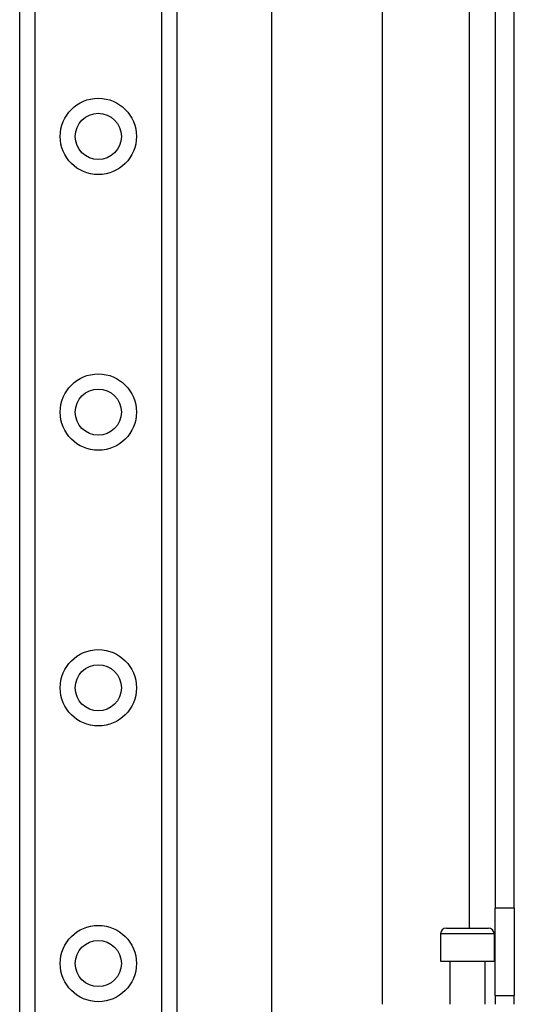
# Model space of a CAD drawing. Header units: inches. Extents: x 4 to 150, y 6 to 82.
# Tile 39 of 100: x 26.05 to 27.82, y 18.27 to 21.79. Entities that reach past the tile are written whole.
import ezdxf

# ---------------------------------------------------------------- set-up
doc = ezdxf.new("R2010")
doc.units = ezdxf.units.IN
doc.header["$MEASUREMENT"] = 0
doc.layers.add('Visible Edges(ANSI)', color=7, linetype='Continuous', lineweight=25)
doc.layers.add('Visible Tangent Edges(ANSI)', color=7, linetype='Continuous', lineweight=25)

msp = doc.modelspace()

# ---------------------------------------------------------------- linework, layer by layer
at = {"layer": 'Visible Edges(ANSI)'}
for p, q in [((26.0525, 14.112), (26.0525, 53.2318)), ((26.6145, 53.2318), (26.6145, 14.112)), ((26.9534, 17.4564), (26.9534, 33.236)), ((27.3471, 32.4219), (27.3471, 18.2704)), ((27.7515, 32.0789), (27.7515, 18.6134)), ((27.8195, 18.6134), (27.8195, 32.0789)), ((27.7515, 18.3014), (27.7515, 18.6134)), ((27.8195, 18.6134), (27.8195, 18.3014)), ((27.5758, 18.5421), (27.7273, 18.5421)), ((27.5561, 18.5224), (27.5561, 18.424)), ((27.747, 18.5224), (27.747, 18.424)), ((27.5561, 18.424), (27.747, 18.424)), ((27.5886, 18.424), (27.5886, 18.2704)), ((27.7145, 18.424), (27.7145, 18.2704)), ((27.7515, 18.3014), (27.8195, 18.3014)), ((27.7515, 18.3014), (27.7515, 18.2704)), ((27.8195, 18.2704), (27.8195, 18.3014))]:
    msp.add_line(p, q, dxfattribs=at)
for centre in [(26.3335, 21.3688), (26.3335, 20.3845), (26.3335, 19.4003), (26.3335, 18.416)]:
    msp.add_circle(centre, 0.0825, dxfattribs=at)
for centre, start, end in [((27.5758, 18.5224), 90, 180), ((27.7273, 18.5224), 0, 90)]:
    msp.add_arc(centre, 0.0197, start, end, dxfattribs=at)
at = {"layer": 'Visible Tangent Edges(ANSI)'}
for p, q in [((26.1064, 53.2318), (26.1064, 14.112)), ((26.5607, 14.112), (26.5607, 53.2318)), ((27.6585, 32.1503), (27.6585, 18.5421)), ((27.8195, 18.6134), (27.7515, 18.6134)), ((27.747, 18.5224), (27.5561, 18.5224))]:
    msp.add_line(p, q, dxfattribs=at)
for centre in [(26.3335, 21.3688), (26.3335, 20.3845), (26.3335, 19.4003), (26.3335, 18.416)]:
    msp.add_circle(centre, 0.1363, dxfattribs=at)

doc.saveas('drawing.dxf')
